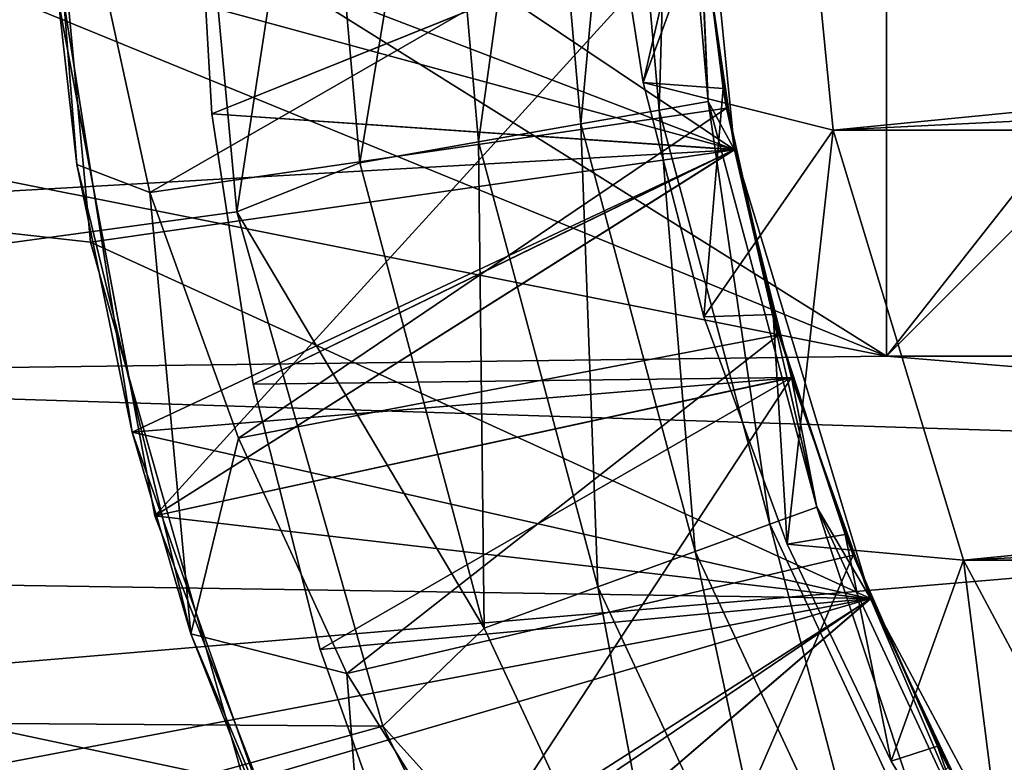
# Model space of a CAD drawing. Header units: inches. Extents: x -9.1 to 9.1, y 0 to 18.8.
# Tile 14 of 256: x -8.7206 to -8.6898, y 0.3123 to 0.3355. Entities that reach past the tile are written whole.
import ezdxf

# ---------------------------------------------------------------- set-up
doc = ezdxf.new("R2010")
doc.units = ezdxf.units.IN
doc.header["$LTSCALE"] = 65.185185
doc.header["$MEASUREMENT"] = 0
for name, color, linetype in [('230', 7, 'CONTINUOUS'), ('232', 7, 'CONTINUOUS'), ('70', 7, 'CONTINUOUS'), ('711', 7, 'CONTINUOUS'), ('712', 7, 'CONTINUOUS'), ('715', 7, 'CONTINUOUS'), ('718', 7, 'CONTINUOUS'), ('719', 7, 'CONTINUOUS'), ('721', 7, 'CONTINUOUS'), ('722', 7, 'CONTINUOUS'), ('726', 7, 'CONTINUOUS'), ('730', 7, 'CONTINUOUS'), ('732', 7, 'CONTINUOUS'), ('734', 7, 'CONTINUOUS'), ('735', 7, 'CONTINUOUS'), ('736', 7, 'CONTINUOUS'), ('737', 7, 'CONTINUOUS'), ('738', 7, 'CONTINUOUS'), ('739', 7, 'CONTINUOUS'), ('740', 7, 'CONTINUOUS'), ('745', 7, 'CONTINUOUS'), ('767', 7, 'CONTINUOUS'), ('768', 7, 'CONTINUOUS'), ('782', 7, 'CONTINUOUS'), ('833', 7, 'CONTINUOUS'), ('891', 7, 'CONTINUOUS'), ('892', 7, 'CONTINUOUS'), ('893', 7, 'CONTINUOUS'), ('894', 7, 'CONTINUOUS'), ('895', 7, 'CONTINUOUS'), ('896', 7, 'CONTINUOUS'), ('897', 7, 'CONTINUOUS'), ('898', 7, 'CONTINUOUS'), ('899', 7, 'CONTINUOUS')]:
    doc.layers.add(name, color=color, linetype=linetype)

msp = doc.modelspace()

# ---------------------------------------------------------------- linework, layer by layer
at = {"layer": '230', "color": 252, "linetype": 'Continuous', "true_color": 0x969696}
for points in [[(-8.872208, 0.30874, 6.407), (-8.875, 0.346, 6.407), (-8.713585, 0.311682, 6.407), (-8.872208, 0.30874, 6.407)], [(-8.713585, 0.311682, 6.407), (-8.875, 0.346, 6.407), (-8.718383, 0.328544, 6.407), (-8.713585, 0.311682, 6.407)], [(-8.718383, 0.328544, 6.407), (-8.875, 0.346, 6.407), (-8.72, 0.346, 6.407), (-8.718383, 0.328544, 6.407)]]:
    msp.add_3dface(points, dxfattribs=at)
at = {"layer": '232', "color": 252, "linetype": 'Continuous', "true_color": 0x969696}
for points in [[(-8.718383, 0.328544, 6.407), (-8.72, 0.346, 6.407), (-8.718382, 0.328543, 6.532), (-8.718383, 0.328544, 6.407)], [(-8.72, 0.346, 6.407), (-8.72, 0.346, 6.532), (-8.718382, 0.328543, 6.532), (-8.72, 0.346, 6.407)], [(-8.713585, 0.311682, 6.407), (-8.718383, 0.328544, 6.407), (-8.713585, 0.311682, 6.532), (-8.713585, 0.311682, 6.407)], [(-8.713585, 0.311682, 6.532), (-8.718383, 0.328544, 6.407), (-8.718382, 0.328543, 6.532), (-8.713585, 0.311682, 6.532)]]:
    msp.add_3dface(points, dxfattribs=at)
at = {"layer": '70', "color": 253, "linetype": 'Continuous', "true_color": 0xaab4c3}
for points in [[(-8.892121, 0.360235, 6.625), (-8.891277, 0.320445, 6.625), (-8.699703, 0.346, 6.625), (-8.892121, 0.360235, 6.625)], [(-8.699703, 0.346, 6.625), (-8.891277, 0.320445, 6.625), (-8.698267, 0.331426, 6.625), (-8.699703, 0.346, 6.625)], [(-8.698267, 0.331426, 6.625), (-8.891277, 0.320445, 6.625), (-8.694016, 0.317413, 6.625), (-8.698267, 0.331426, 6.625)], [(-8.891277, 0.320445, 6.625), (-8.884537, 0.281219, 6.625), (-8.694016, 0.317413, 6.625), (-8.891277, 0.320445, 6.625)], [(-8.694016, 0.317413, 6.625), (-8.884537, 0.281219, 6.625), (-8.687113, 0.304497, 6.625), (-8.694016, 0.317413, 6.625)]]:
    msp.add_3dface(points, dxfattribs=at)
at = {"layer": '711', "color": 252, "linetype": 'Continuous', "true_color": 0x969696}
for points in [[(-8.6995, 0.340503, 7.061571), (-8.699455, 0.339918, 7.057704), (-8.698621, 0.333333, 7.062072), (-8.6995, 0.340503, 7.061571)], [(-8.699455, 0.339918, 7.057704), (-8.698513, 0.33272, 7.058205), (-8.698621, 0.333333, 7.062072), (-8.699455, 0.339918, 7.057704)], [(-8.698621, 0.333333, 7.062072), (-8.698513, 0.33272, 7.058205), (-8.697054, 0.326283, 7.062562), (-8.698621, 0.333333, 7.062072)], [(-8.698513, 0.33272, 7.058205), (-8.696877, 0.325648, 7.0587), (-8.697054, 0.326283, 7.062562), (-8.698513, 0.33272, 7.058205)], [(-8.697054, 0.326283, 7.062562), (-8.696877, 0.325648, 7.0587), (-8.694812, 0.319416, 7.063042), (-8.697054, 0.326283, 7.062562)], [(-8.696877, 0.325648, 7.0587), (-8.694563, 0.31877, 7.05918), (-8.694812, 0.319416, 7.063042), (-8.696877, 0.325648, 7.0587)], [(-8.694812, 0.319416, 7.063042), (-8.694563, 0.31877, 7.05918), (-8.69192, 0.312801, 7.0635), (-8.694812, 0.319416, 7.063042)], [(-8.694563, 0.31877, 7.05918), (-8.691593, 0.31215, 7.05964), (-8.69192, 0.312801, 7.0635), (-8.694563, 0.31877, 7.05918)], [(-8.69192, 0.312801, 7.0635), (-8.691593, 0.31215, 7.05964), (-8.688402, 0.306495, 7.063946), (-8.69192, 0.312801, 7.0635)]]:
    msp.add_3dface(points, dxfattribs=at)
at = {"layer": '712', "color": 252, "linetype": 'Continuous', "true_color": 0x969696}
for points in [[(-8.719595, 0.337236, 6.979638), (-8.716373, 0.320001, 6.980582), (-8.719595, 0.337233, 6.983541), (-8.719595, 0.337236, 6.979638)], [(-8.719595, 0.337233, 6.983541), (-8.716373, 0.320001, 6.980582), (-8.716373, 0.319999, 6.984488), (-8.719595, 0.337233, 6.983541)], [(-8.716373, 0.320001, 6.980582), (-8.71004, 0.303654, 6.981476), (-8.716373, 0.319999, 6.984488), (-8.716373, 0.320001, 6.980582)], [(-8.716373, 0.319999, 6.984488), (-8.71004, 0.303654, 6.981476), (-8.71004, 0.303654, 6.985383), (-8.716373, 0.319999, 6.984488)]]:
    msp.add_3dface(points, dxfattribs=at)
at = {"layer": '715', "color": 252, "linetype": 'Continuous', "true_color": 0x969696}
for points in [[(-8.715328, 0.346, 6.319), (-8.713805, 0.329485, 6.319), (-8.711283, 0.346, 6.319532), (-8.715328, 0.346, 6.319)], [(-8.711283, 0.346, 6.319532), (-8.713805, 0.329485, 6.319), (-8.709973, 0.331017, 6.319532), (-8.711283, 0.346, 6.319532)], [(-8.711283, 0.346, 6.319532), (-8.709973, 0.331017, 6.319532), (-8.707511, 0.346, 6.321095), (-8.711283, 0.346, 6.319532)], [(-8.707511, 0.346, 6.321095), (-8.709973, 0.331017, 6.319532), (-8.706258, 0.331672, 6.321095), (-8.707511, 0.346, 6.321095)], [(-8.704273, 0.346, 6.323582), (-8.707511, 0.346, 6.321095), (-8.706258, 0.331672, 6.321095), (-8.704273, 0.346, 6.323582)], [(-8.703069, 0.332234, 6.323582), (-8.704273, 0.346, 6.323582), (-8.706258, 0.331672, 6.321095), (-8.703069, 0.332234, 6.323582)], [(-8.70179, 0.346, 6.326823), (-8.704273, 0.346, 6.323582), (-8.703069, 0.332234, 6.323582), (-8.70179, 0.346, 6.326823)], [(-8.700623, 0.332666, 6.326823), (-8.70179, 0.346, 6.326823), (-8.703069, 0.332234, 6.323582), (-8.700623, 0.332666, 6.326823)], [(-8.700231, 0.346, 6.330597), (-8.70179, 0.346, 6.326823), (-8.700623, 0.332666, 6.326823), (-8.700231, 0.346, 6.330597)], [(-8.699088, 0.332936, 6.330597), (-8.700231, 0.346, 6.330597), (-8.700623, 0.332666, 6.326823), (-8.699088, 0.332936, 6.330597)], [(-8.699088, 0.332936, 6.330597), (-8.699703, 0.346, 6.334625), (-8.700231, 0.346, 6.330597), (-8.699088, 0.332936, 6.330597)], [(-8.699343, 0.338678, 6.334625), (-8.699703, 0.346, 6.334625), (-8.699088, 0.332936, 6.330597), (-8.699343, 0.338678, 6.334625)], [(-8.698267, 0.331426, 6.334625), (-8.699343, 0.338678, 6.334625), (-8.699088, 0.332936, 6.330597), (-8.698267, 0.331426, 6.334625)], [(-8.697159, 0.319736, 6.326823), (-8.699088, 0.332936, 6.330597), (-8.700623, 0.332666, 6.326823), (-8.697159, 0.319736, 6.326823)], [(-8.695694, 0.32027, 6.330597), (-8.698267, 0.331426, 6.334625), (-8.699088, 0.332936, 6.330597), (-8.695694, 0.32027, 6.330597)], [(-8.695694, 0.32027, 6.330597), (-8.699088, 0.332936, 6.330597), (-8.697159, 0.319736, 6.326823), (-8.695694, 0.32027, 6.330597)], [(-8.699492, 0.318887, 6.323582), (-8.700623, 0.332666, 6.326823), (-8.703069, 0.332234, 6.323582), (-8.699492, 0.318887, 6.323582)], [(-8.697159, 0.319736, 6.326823), (-8.700623, 0.332666, 6.326823), (-8.699492, 0.318887, 6.323582), (-8.697159, 0.319736, 6.326823)], [(-8.702535, 0.317779, 6.321095), (-8.703069, 0.332234, 6.323582), (-8.706258, 0.331672, 6.321095), (-8.702535, 0.317779, 6.321095)], [(-8.699492, 0.318887, 6.323582), (-8.703069, 0.332234, 6.323582), (-8.702535, 0.317779, 6.321095), (-8.699492, 0.318887, 6.323582)], [(-8.709973, 0.331017, 6.319532), (-8.70608, 0.316489, 6.319532), (-8.706258, 0.331672, 6.321095), (-8.709973, 0.331017, 6.319532)], [(-8.70608, 0.316489, 6.319532), (-8.702535, 0.317779, 6.321095), (-8.706258, 0.331672, 6.321095), (-8.70608, 0.316489, 6.319532)], [(-8.696486, 0.324315, 6.334625), (-8.698267, 0.331426, 6.334625), (-8.695694, 0.32027, 6.330597), (-8.696486, 0.324315, 6.334625)], [(-8.709973, 0.331017, 6.319532), (-8.713805, 0.329485, 6.319), (-8.70608, 0.316489, 6.319532), (-8.709973, 0.331017, 6.319532)], [(-8.713805, 0.329485, 6.319), (-8.709252, 0.313431, 6.319), (-8.70608, 0.316489, 6.319532), (-8.713805, 0.329485, 6.319)], [(-8.694016, 0.317413, 6.334625), (-8.696486, 0.324315, 6.334625), (-8.695694, 0.32027, 6.330597), (-8.694016, 0.317413, 6.334625)], [(-8.691502, 0.307605, 6.326823), (-8.695694, 0.32027, 6.330597), (-8.697159, 0.319736, 6.326823), (-8.691502, 0.307605, 6.326823)], [(-8.690152, 0.308385, 6.330597), (-8.694016, 0.317413, 6.334625), (-8.695694, 0.32027, 6.330597), (-8.690152, 0.308385, 6.330597)], [(-8.690152, 0.308385, 6.330597), (-8.695694, 0.32027, 6.330597), (-8.691502, 0.307605, 6.326823), (-8.690152, 0.308385, 6.330597)], [(-8.693653, 0.306363, 6.323582), (-8.697159, 0.319736, 6.326823), (-8.699492, 0.318887, 6.323582), (-8.693653, 0.306363, 6.323582)], [(-8.691502, 0.307605, 6.326823), (-8.697159, 0.319736, 6.326823), (-8.693653, 0.306363, 6.323582), (-8.691502, 0.307605, 6.326823)], [(-8.696457, 0.304744, 6.321095), (-8.699492, 0.318887, 6.323582), (-8.702535, 0.317779, 6.321095), (-8.696457, 0.304744, 6.321095)], [(-8.693653, 0.306363, 6.323582), (-8.699492, 0.318887, 6.323582), (-8.696457, 0.304744, 6.321095), (-8.693653, 0.306363, 6.323582)], [(-8.70608, 0.316489, 6.319532), (-8.699724, 0.302858, 6.319532), (-8.702535, 0.317779, 6.321095), (-8.70608, 0.316489, 6.319532)], [(-8.699724, 0.302858, 6.319532), (-8.696457, 0.304744, 6.321095), (-8.702535, 0.317779, 6.321095), (-8.699724, 0.302858, 6.319532)], [(-8.690882, 0.310785, 6.334625), (-8.694016, 0.317413, 6.334625), (-8.690152, 0.308385, 6.330597), (-8.690882, 0.310785, 6.334625)], [(-8.70608, 0.316489, 6.319532), (-8.709252, 0.313431, 6.319), (-8.699724, 0.302858, 6.319532), (-8.70608, 0.316489, 6.319532)], [(-8.709252, 0.313431, 6.319), (-8.70183, 0.2985, 6.319), (-8.699724, 0.302858, 6.319532), (-8.709252, 0.313431, 6.319)]]:
    msp.add_3dface(points, dxfattribs=at)
at = {"layer": '718', "color": 252, "linetype": 'Continuous', "true_color": 0x969696}
for points in [[(-8.719595, 0.337236, 6.917138), (-8.716373, 0.320001, 6.918082), (-8.719595, 0.337233, 6.921041), (-8.719595, 0.337236, 6.917138)], [(-8.719595, 0.337233, 6.921041), (-8.716373, 0.320001, 6.918082), (-8.716373, 0.319999, 6.921988), (-8.719595, 0.337233, 6.921041)], [(-8.716373, 0.320001, 6.918082), (-8.71004, 0.303654, 6.918976), (-8.716373, 0.319999, 6.921988), (-8.716373, 0.320001, 6.918082)], [(-8.716373, 0.319999, 6.921988), (-8.71004, 0.303654, 6.918976), (-8.71004, 0.303654, 6.922883), (-8.716373, 0.319999, 6.921988)]]:
    msp.add_3dface(points, dxfattribs=at)
at = {"layer": '719', "color": 252, "linetype": 'Continuous', "true_color": 0x969696}
for points in [[(-8.701115, 0.333528, 7.063432), (-8.696563, 0.346, 7.069), (-8.702287, 0.340979, 7.063112), (-8.701115, 0.333528, 7.063432)], [(-8.695188, 0.332039, 7.069), (-8.696563, 0.346, 7.069), (-8.701115, 0.333528, 7.063432), (-8.695188, 0.332039, 7.069)], [(-8.69922, 0.326207, 7.063749), (-8.695188, 0.332039, 7.069), (-8.701115, 0.333528, 7.063432), (-8.69922, 0.326207, 7.063749)], [(-8.696624, 0.319113, 7.064059), (-8.695188, 0.332039, 7.069), (-8.69922, 0.326207, 7.063749), (-8.696624, 0.319113, 7.064059)], [(-8.691115, 0.318614, 7.069), (-8.695188, 0.332039, 7.069), (-8.696624, 0.319113, 7.064059), (-8.691115, 0.318614, 7.069)], [(-8.69337, 0.312338, 7.064355), (-8.691115, 0.318614, 7.069), (-8.696624, 0.319113, 7.064059), (-8.69337, 0.312338, 7.064355)], [(-8.689511, 0.30597, 7.064641), (-8.691115, 0.318614, 7.069), (-8.69337, 0.312338, 7.064355), (-8.689511, 0.30597, 7.064641)], [(-8.684503, 0.306243, 7.069), (-8.691115, 0.318614, 7.069), (-8.689511, 0.30597, 7.064641), (-8.684503, 0.306243, 7.069)]]:
    msp.add_3dface(points, dxfattribs=at)
at = {"layer": '721', "color": 252, "linetype": 'Continuous', "true_color": 0x969696}
for points in [[(-8.714589, 0.332544, 6.830127), (-8.715078, 0.341066, 6.82986), (-8.699343, 0.338678, 6.819), (-8.714589, 0.332544, 6.830127)], [(-8.698267, 0.331427, 6.819), (-8.714589, 0.332544, 6.830127), (-8.699343, 0.338678, 6.819), (-8.698267, 0.331427, 6.819)], [(-8.713298, 0.324111, 6.830391), (-8.714589, 0.332544, 6.830127), (-8.698267, 0.331427, 6.819), (-8.713298, 0.324111, 6.830391)], [(-8.696486, 0.324315, 6.819), (-8.713298, 0.324111, 6.830391), (-8.698267, 0.331427, 6.819), (-8.696486, 0.324315, 6.819)], [(-8.711209, 0.315825, 6.830648), (-8.713298, 0.324111, 6.830391), (-8.696486, 0.324315, 6.819), (-8.711209, 0.315825, 6.830648)], [(-8.694016, 0.317412, 6.819), (-8.711209, 0.315825, 6.830648), (-8.696486, 0.324315, 6.819), (-8.694016, 0.317412, 6.819)], [(-8.708327, 0.30774, 6.830896), (-8.711209, 0.315825, 6.830648), (-8.694016, 0.317412, 6.819), (-8.708327, 0.30774, 6.830896)], [(-8.690882, 0.310785, 6.819), (-8.708327, 0.30774, 6.830896), (-8.694016, 0.317412, 6.819), (-8.690882, 0.310785, 6.819)]]:
    msp.add_3dface(points, dxfattribs=at)
at = {"layer": '722', "color": 252, "linetype": 'Continuous', "true_color": 0x969696}
for points in [[(-8.719595, 0.337236, 6.854638), (-8.716373, 0.320001, 6.855582), (-8.719595, 0.337233, 6.858541), (-8.719595, 0.337236, 6.854638)], [(-8.719595, 0.337233, 6.858541), (-8.716373, 0.320001, 6.855582), (-8.716373, 0.319999, 6.859488), (-8.719595, 0.337233, 6.858541)], [(-8.716373, 0.320001, 6.855582), (-8.71004, 0.303654, 6.856476), (-8.716373, 0.319999, 6.859488), (-8.716373, 0.320001, 6.855582)], [(-8.716373, 0.319999, 6.859488), (-8.71004, 0.303654, 6.856476), (-8.71004, 0.303654, 6.860383), (-8.716373, 0.319999, 6.859488)]]:
    msp.add_3dface(points, dxfattribs=at)
at = {"layer": '726', "color": 252, "linetype": 'Continuous', "true_color": 0x969696}
for points in [[(-8.719595, 0.337236, 7.010888), (-8.716373, 0.320001, 7.011832), (-8.719595, 0.337233, 7.014791), (-8.719595, 0.337236, 7.010888)], [(-8.719595, 0.337233, 7.014791), (-8.716373, 0.320001, 7.011832), (-8.716373, 0.319999, 7.015738), (-8.719595, 0.337233, 7.014791)], [(-8.716373, 0.320001, 7.011832), (-8.71004, 0.303654, 7.012726), (-8.716373, 0.319999, 7.015738), (-8.716373, 0.320001, 7.011832)], [(-8.716373, 0.319999, 7.015738), (-8.71004, 0.303654, 7.012726), (-8.71004, 0.303654, 7.016633), (-8.716373, 0.319999, 7.015738)]]:
    msp.add_3dface(points, dxfattribs=at)
at = {"layer": '730', "color": 252, "linetype": 'Continuous', "true_color": 0x969696}
for points in [[(-8.719595, 0.337236, 6.948388), (-8.716373, 0.320001, 6.949332), (-8.719595, 0.337233, 6.952291), (-8.719595, 0.337236, 6.948388)], [(-8.719595, 0.337233, 6.952291), (-8.716373, 0.320001, 6.949332), (-8.716373, 0.319999, 6.953238), (-8.719595, 0.337233, 6.952291)], [(-8.716373, 0.320001, 6.949332), (-8.71004, 0.303654, 6.950226), (-8.716373, 0.319999, 6.953238), (-8.716373, 0.320001, 6.949332)], [(-8.716373, 0.319999, 6.953238), (-8.71004, 0.303654, 6.950226), (-8.71004, 0.303654, 6.954133), (-8.716373, 0.319999, 6.953238)]]:
    msp.add_3dface(points, dxfattribs=at)
at = {"layer": '732', "color": 252, "linetype": 'Continuous', "true_color": 0x969696}
for points in [[(-8.716522, 0.330088, 7.047668), (-8.699455, 0.339918, 7.057704), (-8.72, 0.346, 7.045562), (-8.716522, 0.330088, 7.047668)], [(-8.715078, 0.341066, 6.82986), (-8.714589, 0.332544, 6.830127), (-8.699343, 0.338683, 6.83904), (-8.715078, 0.341066, 6.82986)], [(-8.698513, 0.33272, 7.058205), (-8.699455, 0.339918, 7.057704), (-8.716522, 0.330088, 7.047668), (-8.698513, 0.33272, 7.058205)], [(-8.719595, 0.337233, 6.983541), (-8.716373, 0.319999, 6.984488), (-8.699343, 0.338683, 6.99529), (-8.719595, 0.337233, 6.983541)], [(-8.719595, 0.337233, 6.921041), (-8.716373, 0.319999, 6.921988), (-8.699343, 0.338683, 6.93279), (-8.719595, 0.337233, 6.921041)], [(-8.719595, 0.337233, 6.858541), (-8.716373, 0.319999, 6.859488), (-8.699343, 0.338683, 6.87029), (-8.719595, 0.337233, 6.858541)], [(-8.719595, 0.337233, 7.014791), (-8.716373, 0.319999, 7.015738), (-8.699343, 0.338683, 7.02654), (-8.719595, 0.337233, 7.014791)], [(-8.719595, 0.337233, 6.952291), (-8.716373, 0.319999, 6.953238), (-8.699343, 0.338683, 6.96404), (-8.719595, 0.337233, 6.952291)], [(-8.716373, 0.319999, 6.890738), (-8.699343, 0.338683, 6.90154), (-8.719595, 0.337233, 6.889791), (-8.716373, 0.319999, 6.890738)], [(-8.699343, 0.338683, 6.99529), (-8.716373, 0.319999, 6.984488), (-8.698268, 0.331431, 6.995795), (-8.699343, 0.338683, 6.99529)], [(-8.699343, 0.338683, 6.93279), (-8.716373, 0.319999, 6.921988), (-8.698268, 0.331431, 6.933295), (-8.699343, 0.338683, 6.93279)], [(-8.699343, 0.338683, 6.87029), (-8.716373, 0.319999, 6.859488), (-8.698268, 0.331431, 6.870795), (-8.699343, 0.338683, 6.87029)], [(-8.699343, 0.338683, 7.02654), (-8.716373, 0.319999, 7.015738), (-8.698268, 0.331431, 7.027045), (-8.699343, 0.338683, 7.02654)], [(-8.699343, 0.338683, 6.96404), (-8.716373, 0.319999, 6.953238), (-8.698268, 0.331431, 6.964545), (-8.699343, 0.338683, 6.96404)], [(-8.698268, 0.331431, 6.902045), (-8.699343, 0.338683, 6.90154), (-8.716373, 0.319999, 6.890738), (-8.698268, 0.331431, 6.902045)], [(-8.699343, 0.338683, 6.83904), (-8.714589, 0.332544, 6.830127), (-8.698268, 0.331431, 6.839545), (-8.699343, 0.338683, 6.83904)], [(-8.713759, 0.322424, 7.048725), (-8.698513, 0.33272, 7.058205), (-8.716522, 0.330088, 7.047668), (-8.713759, 0.322424, 7.048725)], [(-8.714589, 0.332544, 6.830127), (-8.713298, 0.324111, 6.830391), (-8.698268, 0.331431, 6.839545), (-8.714589, 0.332544, 6.830127)], [(-8.696877, 0.325648, 7.0587), (-8.698513, 0.33272, 7.058205), (-8.713759, 0.322424, 7.048725), (-8.696877, 0.325648, 7.0587)], [(-8.698268, 0.331431, 6.995795), (-8.716373, 0.319999, 6.984488), (-8.696487, 0.324319, 6.996293), (-8.698268, 0.331431, 6.995795)], [(-8.698268, 0.331431, 6.933295), (-8.716373, 0.319999, 6.921988), (-8.696487, 0.324319, 6.933793), (-8.698268, 0.331431, 6.933295)], [(-8.698268, 0.331431, 6.870795), (-8.716373, 0.319999, 6.859488), (-8.696487, 0.324319, 6.871293), (-8.698268, 0.331431, 6.870795)], [(-8.698268, 0.331431, 7.027045), (-8.716373, 0.319999, 7.015738), (-8.696487, 0.324319, 7.027543), (-8.698268, 0.331431, 7.027045)], [(-8.698268, 0.331431, 6.964545), (-8.716373, 0.319999, 6.953238), (-8.696487, 0.324319, 6.965043), (-8.698268, 0.331431, 6.964545)], [(-8.696487, 0.324319, 6.902543), (-8.698268, 0.331431, 6.902045), (-8.716373, 0.319999, 6.890738), (-8.696487, 0.324319, 6.902543)], [(-8.698268, 0.331431, 6.839545), (-8.713298, 0.324111, 6.830391), (-8.696487, 0.324319, 6.840043), (-8.698268, 0.331431, 6.839545)], [(-8.710373, 0.315073, 7.04976), (-8.696877, 0.325648, 7.0587), (-8.713759, 0.322424, 7.048725), (-8.710373, 0.315073, 7.04976)], [(-8.694563, 0.31877, 7.05918), (-8.696877, 0.325648, 7.0587), (-8.710373, 0.315073, 7.04976), (-8.694563, 0.31877, 7.05918)], [(-8.716373, 0.319999, 6.984488), (-8.71004, 0.303654, 6.985383), (-8.696487, 0.324319, 6.996293), (-8.716373, 0.319999, 6.984488)], [(-8.716373, 0.319999, 6.921988), (-8.71004, 0.303654, 6.922883), (-8.696487, 0.324319, 6.933793), (-8.716373, 0.319999, 6.921988)], [(-8.716373, 0.319999, 6.859488), (-8.71004, 0.303654, 6.860383), (-8.696487, 0.324319, 6.871293), (-8.716373, 0.319999, 6.859488)], [(-8.716373, 0.319999, 7.015738), (-8.71004, 0.303654, 7.016633), (-8.696487, 0.324319, 7.027543), (-8.716373, 0.319999, 7.015738)], [(-8.716373, 0.319999, 6.953238), (-8.71004, 0.303654, 6.954133), (-8.696487, 0.324319, 6.965043), (-8.716373, 0.319999, 6.953238)], [(-8.71004, 0.303654, 6.891633), (-8.696487, 0.324319, 6.902543), (-8.716373, 0.319999, 6.890738), (-8.71004, 0.303654, 6.891633)], [(-8.713298, 0.324111, 6.830391), (-8.711209, 0.315825, 6.830648), (-8.696487, 0.324319, 6.840043), (-8.713298, 0.324111, 6.830391)], [(-8.696487, 0.324319, 6.840043), (-8.711209, 0.315825, 6.830648), (-8.694018, 0.317416, 6.840524), (-8.696487, 0.324319, 6.840043)], [(-8.696487, 0.324319, 6.996293), (-8.71004, 0.303654, 6.985383), (-8.694018, 0.317416, 6.996774), (-8.696487, 0.324319, 6.996293)], [(-8.696487, 0.324319, 6.933793), (-8.71004, 0.303654, 6.922883), (-8.694018, 0.317416, 6.934274), (-8.696487, 0.324319, 6.933793)], [(-8.696487, 0.324319, 6.871293), (-8.71004, 0.303654, 6.860383), (-8.694018, 0.317416, 6.871774), (-8.696487, 0.324319, 6.871293)], [(-8.696487, 0.324319, 7.027543), (-8.71004, 0.303654, 7.016633), (-8.694018, 0.317416, 7.028024), (-8.696487, 0.324319, 7.027543)], [(-8.696487, 0.324319, 6.965043), (-8.71004, 0.303654, 6.954133), (-8.694018, 0.317416, 6.965524), (-8.696487, 0.324319, 6.965043)], [(-8.694018, 0.317416, 6.903024), (-8.696487, 0.324319, 6.902543), (-8.71004, 0.303654, 6.891633), (-8.694018, 0.317416, 6.903024)], [(-8.701992, 0.301656, 7.051713), (-8.694563, 0.31877, 7.05918), (-8.710373, 0.315073, 7.04976), (-8.701992, 0.301656, 7.051713)], [(-8.691593, 0.31215, 7.05964), (-8.694563, 0.31877, 7.05918), (-8.701992, 0.301656, 7.051713), (-8.691593, 0.31215, 7.05964)], [(-8.711209, 0.315825, 6.830648), (-8.708327, 0.30774, 6.830896), (-8.694018, 0.317416, 6.840524), (-8.711209, 0.315825, 6.830648)], [(-8.694018, 0.317416, 6.996774), (-8.71004, 0.303654, 6.985383), (-8.690885, 0.310791, 6.997234), (-8.694018, 0.317416, 6.996774)], [(-8.694018, 0.317416, 6.934274), (-8.71004, 0.303654, 6.922883), (-8.690885, 0.310791, 6.934734), (-8.694018, 0.317416, 6.934274)], [(-8.694018, 0.317416, 6.871774), (-8.71004, 0.303654, 6.860383), (-8.690885, 0.310791, 6.872234), (-8.694018, 0.317416, 6.871774)], [(-8.694018, 0.317416, 7.028024), (-8.71004, 0.303654, 7.016633), (-8.690885, 0.310791, 7.028484), (-8.694018, 0.317416, 7.028024)], [(-8.694018, 0.317416, 6.965524), (-8.71004, 0.303654, 6.954133), (-8.690885, 0.310791, 6.965984), (-8.694018, 0.317416, 6.965524)], [(-8.690885, 0.310791, 6.903484), (-8.694018, 0.317416, 6.903024), (-8.71004, 0.303654, 6.891633), (-8.690885, 0.310791, 6.903484)], [(-8.694018, 0.317416, 6.840524), (-8.708327, 0.30774, 6.830896), (-8.690885, 0.310791, 6.840984), (-8.694018, 0.317416, 6.840524)]]:
    msp.add_3dface(points, dxfattribs=at)
at = {"layer": '734', "color": 252, "linetype": 'Continuous', "true_color": 0x969696}
for points in [[(-8.6995, 0.340503, 7.061571), (-8.701115, 0.333528, 7.063432), (-8.702287, 0.340979, 7.063112), (-8.6995, 0.340503, 7.061571)], [(-8.6995, 0.340503, 7.061571), (-8.698621, 0.333333, 7.062072), (-8.701115, 0.333528, 7.063432), (-8.6995, 0.340503, 7.061571)], [(-8.717076, 0.322612, 7.042939), (-8.719788, 0.339663, 7.042005), (-8.698266, 0.33142, 7.030955), (-8.717076, 0.322612, 7.042939)], [(-8.698266, 0.33142, 7.030955), (-8.719788, 0.339663, 7.042005), (-8.699342, 0.338671, 7.03045), (-8.698266, 0.33142, 7.030955)], [(-8.698266, 0.33142, 6.968455), (-8.719595, 0.337236, 6.979638), (-8.699342, 0.338671, 6.96795), (-8.698266, 0.33142, 6.968455)], [(-8.698266, 0.33142, 6.905955), (-8.719595, 0.337236, 6.917138), (-8.699342, 0.338671, 6.90545), (-8.698266, 0.33142, 6.905955)], [(-8.698266, 0.33142, 6.843455), (-8.719595, 0.337236, 6.854638), (-8.699342, 0.338671, 6.84295), (-8.698266, 0.33142, 6.843455)], [(-8.698266, 0.33142, 6.999705), (-8.719595, 0.337236, 7.010888), (-8.699342, 0.338671, 6.9992), (-8.698266, 0.33142, 6.999705)], [(-8.698266, 0.33142, 6.937205), (-8.719595, 0.337236, 6.948388), (-8.699342, 0.338671, 6.9367), (-8.698266, 0.33142, 6.937205)], [(-8.698266, 0.33142, 6.874705), (-8.719595, 0.337236, 6.885888), (-8.699342, 0.338671, 6.8742), (-8.698266, 0.33142, 6.874705)], [(-8.716373, 0.320001, 6.980582), (-8.719595, 0.337236, 6.979638), (-8.698266, 0.33142, 6.968455), (-8.716373, 0.320001, 6.980582)], [(-8.716373, 0.320001, 6.918082), (-8.719595, 0.337236, 6.917138), (-8.698266, 0.33142, 6.905955), (-8.716373, 0.320001, 6.918082)], [(-8.716373, 0.320001, 6.855582), (-8.719595, 0.337236, 6.854638), (-8.698266, 0.33142, 6.843455), (-8.716373, 0.320001, 6.855582)], [(-8.716373, 0.320001, 7.011832), (-8.719595, 0.337236, 7.010888), (-8.698266, 0.33142, 6.999705), (-8.716373, 0.320001, 7.011832)], [(-8.716373, 0.320001, 6.949332), (-8.719595, 0.337236, 6.948388), (-8.698266, 0.33142, 6.937205), (-8.716373, 0.320001, 6.949332)], [(-8.716373, 0.320001, 6.886832), (-8.719595, 0.337236, 6.885888), (-8.698266, 0.33142, 6.874705), (-8.716373, 0.320001, 6.886832)], [(-8.698621, 0.333333, 7.062072), (-8.69922, 0.326207, 7.063749), (-8.701115, 0.333528, 7.063432), (-8.698621, 0.333333, 7.062072)], [(-8.698621, 0.333333, 7.062072), (-8.697054, 0.326283, 7.062562), (-8.69922, 0.326207, 7.063749), (-8.698621, 0.333333, 7.062072)], [(-8.696484, 0.324309, 7.03145), (-8.717076, 0.322612, 7.042939), (-8.698266, 0.33142, 7.030955), (-8.696484, 0.324309, 7.03145)], [(-8.696484, 0.324309, 6.96895), (-8.716373, 0.320001, 6.980582), (-8.698266, 0.33142, 6.968455), (-8.696484, 0.324309, 6.96895)], [(-8.696484, 0.324309, 6.90645), (-8.716373, 0.320001, 6.918082), (-8.698266, 0.33142, 6.905955), (-8.696484, 0.324309, 6.90645)], [(-8.696484, 0.324309, 6.84395), (-8.716373, 0.320001, 6.855582), (-8.698266, 0.33142, 6.843455), (-8.696484, 0.324309, 6.84395)], [(-8.696484, 0.324309, 7.0002), (-8.716373, 0.320001, 7.011832), (-8.698266, 0.33142, 6.999705), (-8.696484, 0.324309, 7.0002)], [(-8.696484, 0.324309, 6.9377), (-8.716373, 0.320001, 6.949332), (-8.698266, 0.33142, 6.937205), (-8.696484, 0.324309, 6.9377)], [(-8.696484, 0.324309, 6.8752), (-8.716373, 0.320001, 6.886832), (-8.698266, 0.33142, 6.874705), (-8.696484, 0.324309, 6.8752)], [(-8.697054, 0.326283, 7.062562), (-8.696624, 0.319113, 7.064059), (-8.69922, 0.326207, 7.063749), (-8.697054, 0.326283, 7.062562)], [(-8.697054, 0.326283, 7.062562), (-8.694812, 0.319416, 7.063042), (-8.696624, 0.319113, 7.064059), (-8.697054, 0.326283, 7.062562)], [(-8.694014, 0.317408, 7.031931), (-8.717076, 0.322612, 7.042939), (-8.696484, 0.324309, 7.03145), (-8.694014, 0.317408, 7.031931)], [(-8.694014, 0.317408, 6.969431), (-8.716373, 0.320001, 6.980582), (-8.696484, 0.324309, 6.96895), (-8.694014, 0.317408, 6.969431)], [(-8.694014, 0.317408, 6.906931), (-8.716373, 0.320001, 6.918082), (-8.696484, 0.324309, 6.90645), (-8.694014, 0.317408, 6.906931)], [(-8.694014, 0.317408, 6.844431), (-8.716373, 0.320001, 6.855582), (-8.696484, 0.324309, 6.84395), (-8.694014, 0.317408, 6.844431)], [(-8.694014, 0.317408, 7.000681), (-8.716373, 0.320001, 7.011832), (-8.696484, 0.324309, 7.0002), (-8.694014, 0.317408, 7.000681)], [(-8.694014, 0.317408, 6.938181), (-8.716373, 0.320001, 6.949332), (-8.696484, 0.324309, 6.9377), (-8.694014, 0.317408, 6.938181)], [(-8.694014, 0.317408, 6.875681), (-8.716373, 0.320001, 6.886832), (-8.696484, 0.324309, 6.8752), (-8.694014, 0.317408, 6.875681)], [(-8.711325, 0.30634, 7.043829), (-8.717076, 0.322612, 7.042939), (-8.694014, 0.317408, 7.031931), (-8.711325, 0.30634, 7.043829)], [(-8.71004, 0.303654, 6.981476), (-8.716373, 0.320001, 6.980582), (-8.694014, 0.317408, 6.969431), (-8.71004, 0.303654, 6.981476)], [(-8.71004, 0.303654, 6.918976), (-8.716373, 0.320001, 6.918082), (-8.694014, 0.317408, 6.906931), (-8.71004, 0.303654, 6.918976)], [(-8.71004, 0.303654, 6.856476), (-8.716373, 0.320001, 6.855582), (-8.694014, 0.317408, 6.844431), (-8.71004, 0.303654, 6.856476)], [(-8.71004, 0.303654, 7.012726), (-8.716373, 0.320001, 7.011832), (-8.694014, 0.317408, 7.000681), (-8.71004, 0.303654, 7.012726)], [(-8.71004, 0.303654, 6.950226), (-8.716373, 0.320001, 6.949332), (-8.694014, 0.317408, 6.938181), (-8.71004, 0.303654, 6.950226)], [(-8.71004, 0.303654, 6.887726), (-8.716373, 0.320001, 6.886832), (-8.694014, 0.317408, 6.875681), (-8.71004, 0.303654, 6.887726)], [(-8.694812, 0.319416, 7.063042), (-8.69337, 0.312338, 7.064355), (-8.696624, 0.319113, 7.064059), (-8.694812, 0.319416, 7.063042)], [(-8.694812, 0.319416, 7.063042), (-8.69192, 0.312801, 7.0635), (-8.69337, 0.312338, 7.064355), (-8.694812, 0.319416, 7.063042)], [(-8.690881, 0.310784, 7.032391), (-8.711325, 0.30634, 7.043829), (-8.694014, 0.317408, 7.031931), (-8.690881, 0.310784, 7.032391)], [(-8.690881, 0.310784, 6.969891), (-8.71004, 0.303654, 6.981476), (-8.694014, 0.317408, 6.969431), (-8.690881, 0.310784, 6.969891)], [(-8.690881, 0.310784, 6.907391), (-8.71004, 0.303654, 6.918976), (-8.694014, 0.317408, 6.906931), (-8.690881, 0.310784, 6.907391)], [(-8.690881, 0.310784, 6.844891), (-8.71004, 0.303654, 6.856476), (-8.694014, 0.317408, 6.844431), (-8.690881, 0.310784, 6.844891)], [(-8.690881, 0.310784, 7.001141), (-8.71004, 0.303654, 7.012726), (-8.694014, 0.317408, 7.000681), (-8.690881, 0.310784, 7.001141)], [(-8.690881, 0.310784, 6.938641), (-8.71004, 0.303654, 6.950226), (-8.694014, 0.317408, 6.938181), (-8.690881, 0.310784, 6.938641)], [(-8.690881, 0.310784, 6.876141), (-8.71004, 0.303654, 6.887726), (-8.694014, 0.317408, 6.875681), (-8.690881, 0.310784, 6.876141)], [(-8.69192, 0.312801, 7.0635), (-8.689511, 0.30597, 7.064641), (-8.69337, 0.312338, 7.064355), (-8.69192, 0.312801, 7.0635)], [(-8.69192, 0.312801, 7.0635), (-8.688402, 0.306495, 7.063946), (-8.689511, 0.30597, 7.064641), (-8.69192, 0.312801, 7.0635)]]:
    msp.add_3dface(points, dxfattribs=at)
at = {"layer": '735', "color": 252, "linetype": 'Continuous', "true_color": 0x969696}
for points in [[(-8.719595, 0.337233, 6.889791), (-8.719595, 0.337236, 6.885888), (-8.716373, 0.320001, 6.886832), (-8.719595, 0.337233, 6.889791)], [(-8.716373, 0.319999, 6.890738), (-8.719595, 0.337233, 6.889791), (-8.716373, 0.320001, 6.886832), (-8.716373, 0.319999, 6.890738)], [(-8.716373, 0.319999, 6.890738), (-8.716373, 0.320001, 6.886832), (-8.71004, 0.303654, 6.887726), (-8.716373, 0.319999, 6.890738)], [(-8.71004, 0.303654, 6.891633), (-8.716373, 0.319999, 6.890738), (-8.71004, 0.303654, 6.887726), (-8.71004, 0.303654, 6.891633)]]:
    msp.add_3dface(points, dxfattribs=at)
at = {"layer": '736', "color": 252, "linetype": 'Continuous', "true_color": 0x969696}
for points in [[(-8.696563, 0.346, 7.069), (-8.695188, 0.332039, 7.069), (-8.553437, 0.346, 7.069), (-8.696563, 0.346, 7.069)], [(-8.695188, 0.332039, 7.069), (-8.553782, 0.338986, 7.069), (-8.553437, 0.346, 7.069), (-8.695188, 0.332039, 7.069)], [(-8.695188, 0.332039, 7.069), (-8.554812, 0.332039, 7.069), (-8.553782, 0.338986, 7.069), (-8.695188, 0.332039, 7.069)], [(-8.695188, 0.332039, 7.069), (-8.691115, 0.318614, 7.069), (-8.554812, 0.332039, 7.069), (-8.695188, 0.332039, 7.069)], [(-8.691115, 0.318614, 7.069), (-8.556519, 0.325226, 7.069), (-8.554812, 0.332039, 7.069), (-8.691115, 0.318614, 7.069)], [(-8.691115, 0.318614, 7.069), (-8.558885, 0.318614, 7.069), (-8.556519, 0.325226, 7.069), (-8.691115, 0.318614, 7.069)], [(-8.691115, 0.318614, 7.069), (-8.684503, 0.306243, 7.069), (-8.558885, 0.318614, 7.069), (-8.691115, 0.318614, 7.069)]]:
    msp.add_3dface(points, dxfattribs=at)
at = {"layer": '737', "color": 252, "linetype": 'Continuous', "true_color": 0x969696}
for points in [[(-8.716522, 0.330088, 7.047668), (-8.72, 0.346, 7.045562), (-8.718803, 0.330967, 7.045562), (-8.716522, 0.330088, 7.047668)], [(-8.715243, 0.316315, 7.045562), (-8.716522, 0.330088, 7.047668), (-8.718803, 0.330967, 7.045562), (-8.715243, 0.316315, 7.045562)], [(-8.713759, 0.322424, 7.048725), (-8.716522, 0.330088, 7.047668), (-8.715243, 0.316315, 7.045562), (-8.713759, 0.322424, 7.048725)], [(-8.710373, 0.315073, 7.04976), (-8.713759, 0.322424, 7.048725), (-8.715243, 0.316315, 7.045562), (-8.710373, 0.315073, 7.04976)], [(-8.709408, 0.302408, 7.045562), (-8.710373, 0.315073, 7.04976), (-8.715243, 0.316315, 7.045562), (-8.709408, 0.302408, 7.045562)], [(-8.701992, 0.301656, 7.051713), (-8.710373, 0.315073, 7.04976), (-8.709408, 0.302408, 7.045562), (-8.701992, 0.301656, 7.051713)]]:
    msp.add_3dface(points, dxfattribs=at)
at = {"layer": '738', "color": 252, "linetype": 'Continuous', "true_color": 0x969696}
for points in [[(-8.72, 0.346, 7.045562), (-8.719788, 0.339663, 7.042005), (-8.718803, 0.330967, 7.045562), (-8.72, 0.346, 7.045562)], [(-8.719788, 0.339663, 7.042005), (-8.717076, 0.322612, 7.042939), (-8.718803, 0.330967, 7.045562), (-8.719788, 0.339663, 7.042005)], [(-8.717076, 0.322612, 7.042939), (-8.715243, 0.316315, 7.045562), (-8.718803, 0.330967, 7.045562), (-8.717076, 0.322612, 7.042939)], [(-8.717076, 0.322612, 7.042939), (-8.711325, 0.30634, 7.043829), (-8.715243, 0.316315, 7.045562), (-8.717076, 0.322612, 7.042939)], [(-8.711325, 0.30634, 7.043829), (-8.709408, 0.302408, 7.045562), (-8.715243, 0.316315, 7.045562), (-8.711325, 0.30634, 7.043829)]]:
    msp.add_3dface(points, dxfattribs=at)
at = {"layer": '739', "color": 252, "linetype": 'Continuous', "true_color": 0x969696}
for points in [[(-8.715328, 0.346, 6.319), (-8.828, 0.346, 6.319), (-8.825501, 0.314244, 6.319), (-8.715328, 0.346, 6.319)], [(-8.713805, 0.329485, 6.319), (-8.715328, 0.346, 6.319), (-8.825501, 0.314244, 6.319), (-8.713805, 0.329485, 6.319)], [(-8.709252, 0.313431, 6.319), (-8.713805, 0.329485, 6.319), (-8.825501, 0.314244, 6.319), (-8.709252, 0.313431, 6.319)], [(-8.818064, 0.283269, 6.319), (-8.709252, 0.313431, 6.319), (-8.825501, 0.314244, 6.319), (-8.818064, 0.283269, 6.319)], [(-8.70183, 0.2985, 6.319), (-8.709252, 0.313431, 6.319), (-8.818064, 0.283269, 6.319), (-8.70183, 0.2985, 6.319)]]:
    msp.add_3dface(points, dxfattribs=at)
at = {"layer": '740', "color": 252, "linetype": 'Continuous', "true_color": 0x969696}
for points in [[(-8.825501, 0.314244, 6.294), (-8.828, 0.346, 6.294), (-8.715211, 0.18975, 6.294), (-8.825501, 0.314244, 6.294)], [(-8.715211, 0.18975, 6.294), (-8.828, 0.346, 6.294), (-8.805422, 0.346, 6.294), (-8.715211, 0.18975, 6.294)], [(-8.818064, 0.283269, 6.294), (-8.825501, 0.314244, 6.294), (-8.715211, 0.18975, 6.294), (-8.818064, 0.283269, 6.294)]]:
    msp.add_3dface(points, dxfattribs=at)
at = {"layer": '745', "color": 252, "linetype": 'Continuous', "true_color": 0x969696}
for points in [[(-8.715211, 0.18975, 6.294), (-8.805422, 0.346, 6.294), (-8.715211, 0.18975, 6.200231), (-8.715211, 0.18975, 6.294)], [(-8.715211, 0.18975, 6.200231), (-8.805422, 0.346, 6.294), (-8.722899, 0.203066, 6.196977), (-8.715211, 0.18975, 6.200231)]]:
    msp.add_3dface(points, dxfattribs=at)
at = {"layer": '767', "color": 252, "linetype": 'Continuous', "true_color": 0x969696}
msp.add_3dface([(-8.693514, 0.324986, 6.214), (-8.675, 0.3435, 6.319), (-8.658683, 0.324986, 6.214), (-8.693514, 0.324986, 6.214)], dxfattribs=at)
at = {"layer": '768', "color": 252, "linetype": 'Continuous', "true_color": 0x969696}
for points in [[(-8.693514, 0.367014, 6.214), (-8.675, 0.3485, 6.319), (-8.693514, 0.324986, 6.214), (-8.693514, 0.367014, 6.214)], [(-8.675, 0.3485, 6.319), (-8.675, 0.3435, 6.319), (-8.693514, 0.324986, 6.214), (-8.675, 0.3485, 6.319)]]:
    msp.add_3dface(points, dxfattribs=at)
at = {"layer": '782', "color": 253, "linetype": 'Continuous', "true_color": 0xaab4c3}
for points in [[(-8.718382, 0.328543, 6.532), (-8.72, 0.346, 6.532), (-8.698267, 0.331426, 6.532), (-8.718382, 0.328543, 6.532)], [(-8.698267, 0.331426, 6.532), (-8.72, 0.346, 6.532), (-8.699703, 0.346, 6.532), (-8.698267, 0.331426, 6.532)], [(-8.694016, 0.317413, 6.532), (-8.718382, 0.328543, 6.532), (-8.698267, 0.331426, 6.532), (-8.694016, 0.317413, 6.532)], [(-8.713585, 0.311682, 6.532), (-8.718382, 0.328543, 6.532), (-8.694016, 0.317413, 6.532), (-8.713585, 0.311682, 6.532)], [(-8.687113, 0.304497, 6.532), (-8.713585, 0.311682, 6.532), (-8.694016, 0.317413, 6.532), (-8.687113, 0.304497, 6.532)]]:
    msp.add_3dface(points, dxfattribs=at)
at = {"layer": '833', "color": 252, "linetype": 'Continuous', "true_color": 0x969696}
for points in [[(-8.693514, 0.367014, 6.214), (-8.693514, 0.324986, 6.214), (-8.744506, 0.356872, 6.214), (-8.693514, 0.367014, 6.214)], [(-8.693514, 0.324986, 6.214), (-8.745, 0.346, 6.214), (-8.744506, 0.356872, 6.214), (-8.693514, 0.324986, 6.214)], [(-8.693514, 0.324986, 6.214), (-8.744506, 0.335128, 6.214), (-8.745, 0.346, 6.214), (-8.693514, 0.324986, 6.214)], [(-8.693514, 0.324986, 6.214), (-8.74303, 0.324345, 6.214), (-8.744506, 0.335128, 6.214), (-8.693514, 0.324986, 6.214)], [(-8.693514, 0.324986, 6.214), (-8.65, 0.321389, 6.214), (-8.74303, 0.324345, 6.214), (-8.693514, 0.324986, 6.214)], [(-8.65, 0.321389, 6.214), (-8.693514, 0.324986, 6.214), (-8.658683, 0.324986, 6.214), (-8.65, 0.321389, 6.214)], [(-8.65, 0.321389, 6.214), (-8.740582, 0.31374, 6.214), (-8.74303, 0.324345, 6.214), (-8.65, 0.321389, 6.214)], [(-8.65, 0.321389, 6.214), (-8.65, 0.228633, 6.214), (-8.740582, 0.31374, 6.214), (-8.65, 0.321389, 6.214)], [(-8.65, 0.228633, 6.214), (-8.737184, 0.3034, 6.214), (-8.740582, 0.31374, 6.214), (-8.65, 0.228633, 6.214)]]:
    msp.add_3dface(points, dxfattribs=at)
at = {"layer": '891', "color": 252, "linetype": 'Continuous', "true_color": 0x969696}
for points in [[(-8.699343, 0.338683, 7.02654), (-8.698268, 0.331431, 7.027045), (-8.699342, 0.338671, 7.03045), (-8.699343, 0.338683, 7.02654)], [(-8.698268, 0.331431, 7.027045), (-8.698266, 0.33142, 7.030955), (-8.699342, 0.338671, 7.03045), (-8.698268, 0.331431, 7.027045)], [(-8.698268, 0.331431, 7.027045), (-8.696487, 0.324319, 7.027543), (-8.698266, 0.33142, 7.030955), (-8.698268, 0.331431, 7.027045)], [(-8.696487, 0.324319, 7.027543), (-8.696484, 0.324309, 7.03145), (-8.698266, 0.33142, 7.030955), (-8.696487, 0.324319, 7.027543)], [(-8.696487, 0.324319, 7.027543), (-8.694018, 0.317416, 7.028024), (-8.696484, 0.324309, 7.03145), (-8.696487, 0.324319, 7.027543)], [(-8.694018, 0.317416, 7.028024), (-8.694014, 0.317408, 7.031931), (-8.696484, 0.324309, 7.03145), (-8.694018, 0.317416, 7.028024)], [(-8.694018, 0.317416, 7.028024), (-8.690885, 0.310791, 7.028484), (-8.694014, 0.317408, 7.031931), (-8.694018, 0.317416, 7.028024)], [(-8.690885, 0.310791, 7.028484), (-8.690881, 0.310784, 7.032391), (-8.694014, 0.317408, 7.031931), (-8.690885, 0.310791, 7.028484)]]:
    msp.add_3dface(points, dxfattribs=at)
at = {"layer": '892', "color": 252, "linetype": 'Continuous', "true_color": 0x969696}
for points in [[(-8.699343, 0.338683, 6.99529), (-8.698268, 0.331431, 6.995795), (-8.699342, 0.338671, 6.9992), (-8.699343, 0.338683, 6.99529)], [(-8.698268, 0.331431, 6.995795), (-8.698266, 0.33142, 6.999705), (-8.699342, 0.338671, 6.9992), (-8.698268, 0.331431, 6.995795)], [(-8.698268, 0.331431, 6.995795), (-8.696487, 0.324319, 6.996293), (-8.698266, 0.33142, 6.999705), (-8.698268, 0.331431, 6.995795)], [(-8.696487, 0.324319, 6.996293), (-8.696484, 0.324309, 7.0002), (-8.698266, 0.33142, 6.999705), (-8.696487, 0.324319, 6.996293)], [(-8.696487, 0.324319, 6.996293), (-8.694018, 0.317416, 6.996774), (-8.696484, 0.324309, 7.0002), (-8.696487, 0.324319, 6.996293)], [(-8.694018, 0.317416, 6.996774), (-8.694014, 0.317408, 7.000681), (-8.696484, 0.324309, 7.0002), (-8.694018, 0.317416, 6.996774)], [(-8.694018, 0.317416, 6.996774), (-8.690885, 0.310791, 6.997234), (-8.694014, 0.317408, 7.000681), (-8.694018, 0.317416, 6.996774)], [(-8.690885, 0.310791, 6.997234), (-8.690881, 0.310784, 7.001141), (-8.694014, 0.317408, 7.000681), (-8.690885, 0.310791, 6.997234)]]:
    msp.add_3dface(points, dxfattribs=at)
at = {"layer": '893', "color": 252, "linetype": 'Continuous', "true_color": 0x969696}
for points in [[(-8.699343, 0.338683, 6.96404), (-8.698268, 0.331431, 6.964545), (-8.699342, 0.338671, 6.96795), (-8.699343, 0.338683, 6.96404)], [(-8.698268, 0.331431, 6.964545), (-8.698266, 0.33142, 6.968455), (-8.699342, 0.338671, 6.96795), (-8.698268, 0.331431, 6.964545)], [(-8.698268, 0.331431, 6.964545), (-8.696487, 0.324319, 6.965043), (-8.698266, 0.33142, 6.968455), (-8.698268, 0.331431, 6.964545)], [(-8.696487, 0.324319, 6.965043), (-8.696484, 0.324309, 6.96895), (-8.698266, 0.33142, 6.968455), (-8.696487, 0.324319, 6.965043)], [(-8.696487, 0.324319, 6.965043), (-8.694018, 0.317416, 6.965524), (-8.696484, 0.324309, 6.96895), (-8.696487, 0.324319, 6.965043)], [(-8.694018, 0.317416, 6.965524), (-8.694014, 0.317408, 6.969431), (-8.696484, 0.324309, 6.96895), (-8.694018, 0.317416, 6.965524)], [(-8.694018, 0.317416, 6.965524), (-8.690885, 0.310791, 6.965984), (-8.694014, 0.317408, 6.969431), (-8.694018, 0.317416, 6.965524)], [(-8.690885, 0.310791, 6.965984), (-8.690881, 0.310784, 6.969891), (-8.694014, 0.317408, 6.969431), (-8.690885, 0.310791, 6.965984)]]:
    msp.add_3dface(points, dxfattribs=at)
at = {"layer": '894', "color": 252, "linetype": 'Continuous', "true_color": 0x969696}
for points in [[(-8.699343, 0.338683, 6.93279), (-8.698268, 0.331431, 6.933295), (-8.699342, 0.338671, 6.9367), (-8.699343, 0.338683, 6.93279)], [(-8.698268, 0.331431, 6.933295), (-8.698266, 0.33142, 6.937205), (-8.699342, 0.338671, 6.9367), (-8.698268, 0.331431, 6.933295)], [(-8.698268, 0.331431, 6.933295), (-8.696487, 0.324319, 6.933793), (-8.698266, 0.33142, 6.937205), (-8.698268, 0.331431, 6.933295)], [(-8.696487, 0.324319, 6.933793), (-8.696484, 0.324309, 6.9377), (-8.698266, 0.33142, 6.937205), (-8.696487, 0.324319, 6.933793)], [(-8.696487, 0.324319, 6.933793), (-8.694018, 0.317416, 6.934274), (-8.696484, 0.324309, 6.9377), (-8.696487, 0.324319, 6.933793)], [(-8.694018, 0.317416, 6.934274), (-8.694014, 0.317408, 6.938181), (-8.696484, 0.324309, 6.9377), (-8.694018, 0.317416, 6.934274)], [(-8.694018, 0.317416, 6.934274), (-8.690885, 0.310791, 6.934734), (-8.694014, 0.317408, 6.938181), (-8.694018, 0.317416, 6.934274)], [(-8.690885, 0.310791, 6.934734), (-8.690881, 0.310784, 6.938641), (-8.694014, 0.317408, 6.938181), (-8.690885, 0.310791, 6.934734)]]:
    msp.add_3dface(points, dxfattribs=at)
at = {"layer": '895', "color": 252, "linetype": 'Continuous', "true_color": 0x969696}
for points in [[(-8.699343, 0.338683, 6.90154), (-8.698268, 0.331431, 6.902045), (-8.699342, 0.338671, 6.90545), (-8.699343, 0.338683, 6.90154)], [(-8.698268, 0.331431, 6.902045), (-8.698266, 0.33142, 6.905955), (-8.699342, 0.338671, 6.90545), (-8.698268, 0.331431, 6.902045)], [(-8.698268, 0.331431, 6.902045), (-8.696487, 0.324319, 6.902543), (-8.698266, 0.33142, 6.905955), (-8.698268, 0.331431, 6.902045)], [(-8.696487, 0.324319, 6.902543), (-8.696484, 0.324309, 6.90645), (-8.698266, 0.33142, 6.905955), (-8.696487, 0.324319, 6.902543)], [(-8.696487, 0.324319, 6.902543), (-8.694018, 0.317416, 6.903024), (-8.696484, 0.324309, 6.90645), (-8.696487, 0.324319, 6.902543)], [(-8.694018, 0.317416, 6.903024), (-8.694014, 0.317408, 6.906931), (-8.696484, 0.324309, 6.90645), (-8.694018, 0.317416, 6.903024)], [(-8.694018, 0.317416, 6.903024), (-8.690885, 0.310791, 6.903484), (-8.694014, 0.317408, 6.906931), (-8.694018, 0.317416, 6.903024)], [(-8.690885, 0.310791, 6.903484), (-8.690881, 0.310784, 6.907391), (-8.694014, 0.317408, 6.906931), (-8.690885, 0.310791, 6.903484)]]:
    msp.add_3dface(points, dxfattribs=at)
at = {"layer": '896', "color": 252, "linetype": 'Continuous', "true_color": 0x969696}
for points in [[(-8.699343, 0.338683, 6.87029), (-8.698268, 0.331431, 6.870795), (-8.699342, 0.338671, 6.8742), (-8.699343, 0.338683, 6.87029)], [(-8.698268, 0.331431, 6.870795), (-8.698266, 0.33142, 6.874705), (-8.699342, 0.338671, 6.8742), (-8.698268, 0.331431, 6.870795)], [(-8.698268, 0.331431, 6.870795), (-8.696487, 0.324319, 6.871293), (-8.698266, 0.33142, 6.874705), (-8.698268, 0.331431, 6.870795)], [(-8.696487, 0.324319, 6.871293), (-8.696484, 0.324309, 6.8752), (-8.698266, 0.33142, 6.874705), (-8.696487, 0.324319, 6.871293)], [(-8.696487, 0.324319, 6.871293), (-8.694018, 0.317416, 6.871774), (-8.696484, 0.324309, 6.8752), (-8.696487, 0.324319, 6.871293)], [(-8.694018, 0.317416, 6.871774), (-8.694014, 0.317408, 6.875681), (-8.696484, 0.324309, 6.8752), (-8.694018, 0.317416, 6.871774)], [(-8.694018, 0.317416, 6.871774), (-8.690885, 0.310791, 6.872234), (-8.694014, 0.317408, 6.875681), (-8.694018, 0.317416, 6.871774)], [(-8.690885, 0.310791, 6.872234), (-8.690881, 0.310784, 6.876141), (-8.694014, 0.317408, 6.875681), (-8.690885, 0.310791, 6.872234)]]:
    msp.add_3dface(points, dxfattribs=at)
at = {"layer": '897', "color": 252, "linetype": 'Continuous', "true_color": 0x969696}
for points in [[(-8.699343, 0.338683, 6.83904), (-8.698268, 0.331431, 6.839545), (-8.699342, 0.338671, 6.84295), (-8.699343, 0.338683, 6.83904)], [(-8.698268, 0.331431, 6.839545), (-8.698266, 0.33142, 6.843455), (-8.699342, 0.338671, 6.84295), (-8.698268, 0.331431, 6.839545)], [(-8.698268, 0.331431, 6.839545), (-8.696487, 0.324319, 6.840043), (-8.698266, 0.33142, 6.843455), (-8.698268, 0.331431, 6.839545)], [(-8.696487, 0.324319, 6.840043), (-8.696484, 0.324309, 6.84395), (-8.698266, 0.33142, 6.843455), (-8.696487, 0.324319, 6.840043)], [(-8.696487, 0.324319, 6.840043), (-8.694018, 0.317416, 6.840524), (-8.696484, 0.324309, 6.84395), (-8.696487, 0.324319, 6.840043)], [(-8.694018, 0.317416, 6.840524), (-8.694014, 0.317408, 6.844431), (-8.696484, 0.324309, 6.84395), (-8.694018, 0.317416, 6.840524)], [(-8.694018, 0.317416, 6.840524), (-8.690885, 0.310791, 6.840984), (-8.694014, 0.317408, 6.844431), (-8.694018, 0.317416, 6.840524)], [(-8.690885, 0.310791, 6.840984), (-8.690881, 0.310784, 6.844891), (-8.694014, 0.317408, 6.844431), (-8.690885, 0.310791, 6.840984)]]:
    msp.add_3dface(points, dxfattribs=at)
at = {"layer": '898', "color": 252, "linetype": 'Continuous', "true_color": 0x969696}
for points in [[(-8.699703, 0.346, 6.625), (-8.698267, 0.331426, 6.625), (-8.699703, 0.346, 6.819), (-8.699703, 0.346, 6.625)], [(-8.698267, 0.331426, 6.625), (-8.699343, 0.338678, 6.819), (-8.699703, 0.346, 6.819), (-8.698267, 0.331426, 6.625)], [(-8.698267, 0.331426, 6.625), (-8.698267, 0.331427, 6.819), (-8.699343, 0.338678, 6.819), (-8.698267, 0.331426, 6.625)], [(-8.698267, 0.331426, 6.625), (-8.696486, 0.324315, 6.819), (-8.698267, 0.331427, 6.819), (-8.698267, 0.331426, 6.625)], [(-8.698267, 0.331426, 6.625), (-8.694016, 0.317413, 6.625), (-8.696486, 0.324315, 6.819), (-8.698267, 0.331426, 6.625)], [(-8.694016, 0.317413, 6.625), (-8.694016, 0.317412, 6.819), (-8.696486, 0.324315, 6.819), (-8.694016, 0.317413, 6.625)], [(-8.694016, 0.317413, 6.625), (-8.687113, 0.304497, 6.625), (-8.694016, 0.317412, 6.819), (-8.694016, 0.317413, 6.625)], [(-8.687113, 0.304497, 6.625), (-8.690882, 0.310785, 6.819), (-8.694016, 0.317412, 6.819), (-8.687113, 0.304497, 6.625)]]:
    msp.add_3dface(points, dxfattribs=at)
at = {"layer": '899', "color": 252, "linetype": 'Continuous', "true_color": 0x969696}
for points in [[(-8.699343, 0.338678, 6.334625), (-8.698267, 0.331426, 6.334625), (-8.699703, 0.346, 6.532), (-8.699343, 0.338678, 6.334625)], [(-8.698267, 0.331426, 6.334625), (-8.698267, 0.331426, 6.532), (-8.699703, 0.346, 6.532), (-8.698267, 0.331426, 6.334625)], [(-8.698267, 0.331426, 6.334625), (-8.696486, 0.324315, 6.334625), (-8.698267, 0.331426, 6.532), (-8.698267, 0.331426, 6.334625)], [(-8.696486, 0.324315, 6.334625), (-8.694016, 0.317413, 6.334625), (-8.698267, 0.331426, 6.532), (-8.696486, 0.324315, 6.334625)], [(-8.694016, 0.317413, 6.334625), (-8.694016, 0.317413, 6.532), (-8.698267, 0.331426, 6.532), (-8.694016, 0.317413, 6.334625)], [(-8.694016, 0.317413, 6.334625), (-8.690882, 0.310785, 6.334625), (-8.694016, 0.317413, 6.532), (-8.694016, 0.317413, 6.334625)], [(-8.690882, 0.310785, 6.334625), (-8.687113, 0.304497, 6.334625), (-8.694016, 0.317413, 6.532), (-8.690882, 0.310785, 6.334625)], [(-8.687113, 0.304497, 6.334625), (-8.687113, 0.304497, 6.532), (-8.694016, 0.317413, 6.532), (-8.687113, 0.304497, 6.334625)]]:
    msp.add_3dface(points, dxfattribs=at)

doc.saveas('drawing.dxf')
